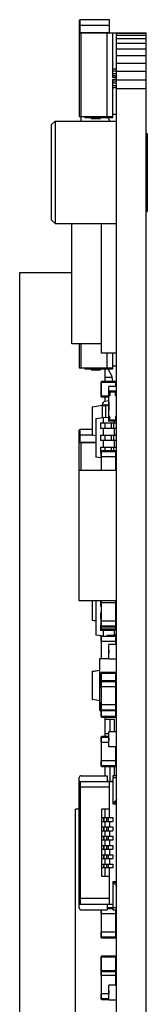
# Model space of a CAD drawing. Header units: inches. Extents: x -39 to 106, y -45 to 75.
# Tile 222 of 222: x 90 to 97, y 14 to 67. Entities that reach past the tile are written whole.
import ezdxf

# ---------------------------------------------------------------- set-up
doc = ezdxf.new("R2010")
doc.units = ezdxf.units.IN
doc.header["$LTSCALE"] = 1.21
doc.header["$MEASUREMENT"] = 0
doc.layers.get('0').update_dxf_attribs({"linetype": 'CONTINUOUS'})

msp = doc.modelspace()

# ---------------------------------------------------------------- linework, layer by layer
at = {"color": 7, "linetype": 'Continuous'}
for p, q in [((93.344, 67.169), (93.331, 67.167)), ((93.344, 66.489), (93.344, 67.169)), ((94.927, 67.169), (93.344, 67.169)), ((94.927, 66.489), (94.927, 67.169)), ((93.294, 67.119), (93.294, 61.969)), ((93.294, 66.869), (94.927, 66.869)), ((93.294, 66.489), (94.927, 66.489)), ((93.294, 66.469), (96.894, 66.469)), ((93.394, 61.718), (93.394, 66.469)), ((94.684, 66.469), (94.684, 66.489)), ((94.794, 61.969), (94.794, 66.469)), ((95.094, 64.069), (95.094, 66.469)), ((95.294, -30.541), (95.294, 66.469)), ((95.294, 66.441), (96.894, 66.441)), ((95.294, 66.331), (96.894, 66.331)), ((95.294, 66.15), (96.894, 66.15)), ((96.894, -30.541), (96.894, 66.469)), ((95.294, 65.903), (96.894, 65.903)), ((95.294, 65.596), (96.894, 65.596)), ((95.294, 65.237), (96.894, 65.237)), ((95.294, 64.519), (95.094, 64.519)), ((95.294, 64.835), (96.894, 64.835)), ((95.094, 64.419), (95.294, 64.419)), ((95.294, 64.269), (95.094, 64.269)), ((95.094, 64.169), (95.294, 64.169)), ((95.294, 64.069), (95.094, 64.069)), ((95.294, 64.398), (96.894, 64.398)), ((95.094, 61.919), (95.094, 63.969)), ((95.094, 63.969), (95.294, 63.969)), ((95.294, 63.869), (95.094, 63.869)), ((95.094, 63.769), (95.294, 63.769)), ((95.294, 63.619), (95.094, 63.619)), ((95.094, 63.519), (95.294, 63.519)), ((95.294, 63.939), (96.894, 63.939)), ((95.294, 63.469), (96.894, 63.469)), ((93.294, 61.969), (95.094, 61.969)), ((93.594, 61.969), (93.594, 61.919)), ((93.594, 61.919), (95.094, 61.919)), ((93.944, 61.919), (93.944, 61.869)), ((93.944, 61.869), (94.444, 61.869)), ((94.444, 61.869), (94.444, 61.919)), ((94.831, 61.919), (94.947, 61.718)), ((95.294, 62.069), (95.094, 62.069)), ((91.994, 61.718), (91.794, 61.518)), ((91.794, 61.518), (91.794, 56.418)), ((91.994, 61.718), (91.994, 56.218)), ((91.994, 61.718), (95.294, 61.718)), ((96.894, 61.063), (96.954, 61.063)), ((96.954, 61.063), (96.954, 56.873)), ((96.894, 56.873), (96.954, 56.873)), ((91.994, 56.218), (91.794, 56.418)), ((91.994, 56.218), (95.294, 56.218)), ((92.894, 49.769), (92.894, 56.218)), ((94.494, 49.269), (94.494, 56.218)), ((90.094, 2.293), (90.094, 53.593)), ((90.094, 53.593), (92.894, 53.593)), ((94.494, 49.769), (92.894, 49.769)), ((93.294, 49.769), (93.294, 48.469)), ((93.394, 48.469), (93.394, 49.769)), ((95.294, 49.269), (94.494, 49.269)), ((94.794, 48.469), (94.794, 49.269)), ((95.094, 48.419), (95.094, 49.269)), ((93.294, 48.469), (95.094, 48.469)), ((93.594, 48.469), (93.594, 48.419)), ((93.594, 48.419), (95.094, 48.419)), ((93.944, 48.419), (93.944, 48.369)), ((93.944, 48.369), (94.444, 48.369)), ((94.444, 48.369), (94.444, 48.419)), ((94.694, 47.734), (94.694, 48.419)), ((94.831, 48.419), (95.034, 48.069)), ((95.294, 48.569), (95.094, 48.569)), ((94.459, 47.704), (94.459, 46.944)), ((94.459, 47.704), (95.279, 47.704)), ((94.489, 46.914), (94.489, 47.734)), ((95.249, 47.734), (94.489, 47.734)), ((95.052, 47.963), (94.694, 47.963)), ((95.034, 48.069), (95.089, 47.751)), ((95.249, 47.734), (95.249, 47.464)), ((95.279, 47.464), (95.279, 47.704)), ((95.279, 47.669), (95.294, 47.669)), ((94.893, 47.119), (94.893, 46.969)), ((94.893, 47.119), (94.894, 47.119)), ((94.894, 45.615), (94.894, 47.464)), ((95.294, 47.464), (94.894, 47.464)), ((95.294, 47.215), (94.894, 47.215)), ((95.244, 47.165), (94.894, 47.165)), ((94.944, 47.165), (94.944, 46.965)), ((95.244, 46.965), (95.244, 47.165)), ((94.894, 46.944), (94.459, 46.944)), ((94.489, 46.914), (94.894, 46.914)), ((94.894, 46.694), (94.684, 46.664)), ((94.694, 46.664), (94.694, 46.914)), ((94.893, 47.045), (94.894, 47.045)), ((94.893, 46.969), (94.894, 46.969)), ((94.893, 46.641), (94.893, 46.54)), ((94.893, 46.641), (94.894, 46.641)), ((94.893, 46.59), (94.894, 46.59)), ((94.893, 46.54), (94.894, 46.54)), ((94.944, 46.965), (94.894, 46.965)), ((95.294, 46.965), (95.244, 46.965)), ((93.994, 46.357), (93.994, 44.879)), ((93.994, 46.357), (94.011, 46.357)), ((94.011, 46.377), (94.529, 46.468)), ((94.529, 46.449), (94.011, 46.357)), ((94.011, 46.357), (94.011, 46.377)), ((94.011, 44.879), (94.011, 46.357)), ((94.529, 46.486), (94.529, 46.468)), ((94.709, 46.468), (94.529, 46.468)), ((94.529, 46.449), (94.529, 46.468)), ((94.529, 46.448), (94.529, 45.805)), ((94.529, 46.448), (94.709, 46.448)), ((94.709, 46.468), (94.893, 46.436)), ((94.709, 46.448), (94.709, 46.468)), ((94.709, 46.449), (94.709, 45.802)), ((94.894, 46.416), (94.709, 46.449)), ((94.726, 46.489), (94.893, 46.512)), ((94.893, 46.524), (94.893, 46.426)), ((94.893, 46.524), (94.894, 46.524)), ((94.893, 46.47), (94.894, 46.47)), ((94.893, 46.426), (94.894, 46.426)), ((94.893, 46.425), (94.893, 46.423)), ((94.893, 46.423), (94.894, 46.423)), ((94.893, 46.408), (94.893, 46.306)), ((94.893, 46.408), (94.894, 46.408)), ((94.893, 46.357), (94.894, 46.357)), ((94.893, 46.306), (94.894, 46.306)), ((94.893, 46.292), (94.893, 46.196)), ((94.893, 46.292), (94.894, 46.292)), ((94.894, 46.288), (94.893, 46.288)), ((94.893, 46.241), (94.894, 46.241)), ((94.893, 46.196), (94.894, 46.196)), ((94.893, 46.194), (94.893, 46.189)), ((94.893, 46.189), (94.894, 46.189)), ((94.194, 45.758), (94.594, 45.814)), ((94.194, 45.758), (94.194, 43.671)), ((94.444, 45.514), (94.444, 45.214)), ((94.444, 45.514), (95.294, 45.514)), ((94.594, 45.514), (94.594, 45.814)), ((94.894, 45.783), (94.594, 45.814)), ((94.685, 45.214), (94.685, 45.514)), ((94.944, 45.865), (94.894, 45.865)), ((95.244, 45.665), (94.894, 45.665)), ((95.294, 45.615), (94.894, 45.615)), ((94.944, 45.665), (94.944, 45.865)), ((95.033, 45.214), (95.033, 45.514)), ((95.13, 45.514), (95.13, 45.214)), ((95.145, 45.514), (95.145, 45.214)), ((95.194, 45.514), (95.194, 45.615)), ((95.244, 45.865), (95.244, 45.665)), ((95.294, 45.865), (95.244, 45.865)), ((95.278, 45.615), (95.278, 45.514)), ((93.294, 35.968), (93.294, 45.119)), ((93.344, 45.169), (93.331, 45.167)), ((93.344, 44.489), (93.344, 45.169)), ((93.994, 45.169), (93.344, 45.169)), ((95.294, 45.214), (94.444, 45.214)), ((94.594, 44.864), (94.594, 45.214)), ((95.194, 44.864), (95.194, 45.214)), ((95.278, 45.214), (95.278, 44.888)), ((93.294, 44.869), (93.998, 44.869)), ((93.294, 44.489), (94.194, 44.489)), ((93.294, 44.469), (94.194, 44.469)), ((93.394, 42.968), (93.394, 44.469)), ((94.011, 44.879), (93.994, 44.879)), ((94.011, 44.879), (94.194, 44.847)), ((94.011, 44.86), (94.011, 44.879)), ((94.194, 44.827), (94.011, 44.86)), ((94.444, 44.864), (94.444, 44.564)), ((94.444, 44.864), (95.294, 44.864)), ((95.294, 44.564), (94.444, 44.564)), ((94.594, 44.214), (94.594, 44.564)), ((94.685, 44.564), (94.685, 44.864)), ((95.033, 44.564), (95.033, 44.864)), ((95.13, 44.864), (95.13, 44.564)), ((95.145, 44.864), (95.145, 44.564)), ((95.194, 44.874), (95.278, 44.888)), ((95.194, 44.214), (95.194, 44.564)), ((95.278, 44.869), (95.254, 44.864)), ((95.278, 44.888), (95.278, 44.869)), ((94.444, 44.214), (94.444, 43.914)), ((94.444, 44.214), (95.294, 44.214)), ((94.459, 43.914), (94.444, 43.914)), ((94.459, 43.988), (94.459, 43.718)), ((94.459, 43.988), (95.279, 43.988)), ((94.489, 43.718), (94.489, 44.018)), ((95.249, 44.018), (94.489, 44.018)), ((94.685, 44.018), (94.685, 44.214)), ((95.033, 44.018), (95.033, 44.214)), ((95.13, 44.214), (95.13, 44.018)), ((95.145, 44.214), (95.145, 44.018)), ((95.249, 44.018), (95.249, 43.718)), ((95.279, 43.718), (95.279, 43.988)), ((95.294, 43.914), (95.279, 43.914)), ((94.469, 43.632), (94.194, 43.671)), ((94.459, 43.718), (95.279, 43.718)), ((94.469, 43.718), (94.469, 42.968)), ((94.499, 42.968), (94.499, 43.718)), ((95.239, 43.718), (95.239, 42.968)), ((95.269, 42.968), (95.269, 43.718)), ((95.294, 42.968), (93.294, 42.968)), ((95.294, 35.968), (93.294, 35.968)), ((93.994, 35.968), (93.994, 34.93)), ((94.011, 34.93), (94.011, 35.968)), ((94.194, 35.968), (94.194, 34.125)), ((94.444, 35.968), (94.444, 35.668)), ((94.459, 35.968), (94.459, 35.869)), ((94.489, 35.869), (94.489, 35.968)), ((95.249, 35.968), (95.249, 35.869)), ((95.279, 35.869), (95.279, 35.968)), ((94.469, 35.668), (94.444, 35.668)), ((94.459, 35.869), (95.279, 35.869)), ((94.469, 35.869), (94.469, 34.869)), ((94.499, 34.869), (94.499, 35.869)), ((95.239, 35.869), (95.239, 34.869)), ((95.269, 34.869), (95.269, 35.869)), ((95.294, 35.668), (95.269, 35.668)), ((95.278, 35.668), (95.278, 35.318)), ((94.011, 34.93), (93.994, 34.93)), ((94.011, 34.93), (94.194, 34.897)), ((94.011, 34.91), (94.011, 34.93)), ((94.194, 34.877), (94.011, 34.91)), ((94.444, 35.318), (94.444, 35.018)), ((94.444, 35.318), (94.469, 35.318)), ((94.459, 35.018), (94.444, 35.018)), ((94.459, 35.249), (94.459, 34.438)), ((94.459, 35.249), (94.469, 35.249)), ((94.459, 35.198), (94.469, 35.198)), ((95.269, 35.318), (95.294, 35.318)), ((95.269, 35.249), (95.279, 35.249)), ((95.269, 35.198), (95.279, 35.198)), ((95.279, 34.438), (95.279, 35.249)), ((95.294, 35.018), (95.279, 35.018)), ((95.279, 34.927), (95.279, 34.925)), ((94.444, 34.668), (94.444, 34.368)), ((94.444, 34.668), (94.459, 34.668)), ((95.294, 34.368), (94.444, 34.368)), ((95.279, 34.869), (94.459, 34.869)), ((95.279, 34.599), (94.459, 34.599)), ((95.279, 34.438), (94.459, 34.438)), ((94.489, 34.408), (94.489, 34.869)), ((94.489, 34.569), (95.249, 34.569)), ((94.489, 34.408), (95.249, 34.408)), ((94.594, 34.068), (94.594, 34.368)), ((94.685, 34.368), (94.685, 34.408)), ((95.033, 34.368), (95.033, 34.408)), ((95.13, 34.408), (95.13, 34.368)), ((95.145, 34.408), (95.145, 34.368)), ((95.194, 34.131), (95.194, 34.368)), ((95.249, 34.869), (95.249, 34.408)), ((95.279, 34.668), (95.294, 34.668)), ((94.594, 34.068), (94.194, 34.125)), ((94.459, 34.062), (94.459, 33.792)), ((94.459, 34.062), (95.279, 34.062)), ((94.489, 33.792), (94.489, 34.083)), ((94.594, 34.068), (95.194, 34.131)), ((95.249, 34.092), (94.82, 34.092)), ((94.894, 34.092), (94.821, 34.092)), ((94.894, 34.092), (94.894, 34.092)), ((95.294, 34.092), (94.894, 34.092)), ((94.943, 34.105), (94.943, 34.092)), ((95.193, 34.092), (95.193, 34.131)), ((95.194, 34.168), (95.294, 34.168)), ((95.249, 34.092), (95.249, 33.792)), ((95.279, 33.792), (95.279, 34.062)), ((95.294, 33.842), (95.279, 33.842)), ((94.459, 33.792), (95.279, 33.792)), ((94.469, 33.792), (94.469, 32.868)), ((94.499, 32.868), (94.499, 33.792)), ((94.893, 33.319), (94.893, 33.169)), ((94.893, 33.319), (94.894, 33.319)), ((94.894, 32.824), (94.894, 33.624)), ((95.294, 33.624), (94.894, 33.624)), ((95.239, 33.792), (95.239, 33.624)), ((95.269, 33.624), (95.269, 33.792)), ((94.394, 30.068), (94.394, 32.868)), ((94.394, 32.868), (94.894, 32.868)), ((94.893, 33.28), (94.894, 33.28)), ((94.893, 33.249), (94.894, 33.249)), ((94.894, 33.248), (94.893, 33.248)), ((94.893, 33.215), (94.894, 33.215)), ((94.893, 33.169), (94.894, 33.169)), ((95.294, 32.824), (94.894, 32.824)), ((95.274, 32.824), (95.274, 32.101)), ((95.294, 32.469), (95.274, 32.469)), ((95.294, 32.492), (95.291, 32.492)), ((95.294, 32.492), (95.291, 32.492)), ((93.994, 32.157), (93.994, 30.68)), ((93.994, 32.157), (94.011, 32.157)), ((94.011, 32.177), (94.394, 32.245)), ((94.394, 32.225), (94.011, 32.157)), ((94.011, 32.157), (94.011, 32.177)), ((94.011, 30.68), (94.011, 32.157)), ((94.459, 32.085), (94.459, 31.325)), ((94.459, 32.085), (95.279, 32.085)), ((94.489, 31.369), (94.489, 32.115)), ((95.249, 32.115), (94.489, 32.115)), ((95.249, 32.115), (95.249, 31.369)), ((95.294, 32.219), (95.274, 32.219)), ((95.279, 31.325), (95.279, 32.085)), ((94.459, 31.639), (95.279, 31.639)), ((94.459, 31.369), (95.279, 31.369)), ((94.469, 31.325), (94.459, 31.325)), ((94.469, 31.369), (94.469, 30.369)), ((95.249, 31.669), (94.489, 31.669)), ((94.499, 30.369), (94.499, 31.369)), ((95.239, 31.369), (95.239, 30.369)), ((95.269, 30.369), (95.269, 31.369)), ((95.279, 31.325), (95.269, 31.325)), ((95.274, 31.309), (95.274, 30.522)), ((94.011, 30.68), (93.994, 30.68)), ((94.011, 30.68), (94.394, 30.612)), ((94.011, 30.66), (94.011, 30.68)), ((95.294, 31.119), (95.274, 31.119)), ((95.294, 30.869), (95.274, 30.869)), ((95.294, 30.868), (95.274, 30.868)), ((95.274, 30.688), (95.278, 30.688)), ((95.278, 30.669), (95.274, 30.668)), ((95.278, 30.869), (95.278, 30.688)), ((95.278, 30.688), (95.278, 30.669)), ((94.394, 30.592), (94.011, 30.66)), ((94.459, 30.507), (94.459, 29.747)), ((94.459, 30.507), (94.469, 30.507)), ((95.279, 30.369), (94.459, 30.369)), ((94.489, 29.717), (94.489, 30.369)), ((95.249, 30.369), (95.249, 29.717)), ((95.269, 30.507), (95.279, 30.507)), ((95.279, 29.747), (95.279, 30.507)), ((95.294, 30.419), (95.279, 30.419)), ((94.394, 30.068), (94.459, 30.068)), ((95.279, 30.099), (94.459, 30.099)), ((95.279, 29.747), (94.459, 29.747)), ((94.489, 30.069), (95.249, 30.069)), ((94.489, 29.717), (95.249, 29.717)), ((94.694, 28.669), (94.694, 29.717)), ((94.7, 29.613), (95.194, 29.613)), ((94.944, 29.611), (94.943, 29.213)), ((95.193, 29.213), (95.194, 29.611)), ((95.279, 29.918), (95.294, 29.918)), ((94.943, 29.213), (94.943, 28.919)), ((95.193, 28.919), (95.193, 29.213)), ((94.459, 28.639), (94.459, 28.369)), ((94.459, 28.639), (94.894, 28.639)), ((94.489, 28.369), (94.489, 28.669)), ((94.894, 28.669), (94.489, 28.669)), ((94.894, 28.813), (94.7, 28.813)), ((94.893, 28.614), (94.893, 28.464)), ((94.893, 28.614), (94.894, 28.614)), ((94.893, 28.575), (94.894, 28.575)), ((94.894, 28.119), (94.894, 28.919)), ((95.294, 28.919), (94.894, 28.919)), ((94.459, 28.369), (94.894, 28.369)), ((94.459, 28.368), (94.469, 28.368)), ((94.469, 28.369), (94.469, 27.369)), ((94.499, 27.369), (94.499, 28.369)), ((94.893, 28.544), (94.894, 28.544)), ((94.894, 28.543), (94.893, 28.543)), ((94.893, 28.51), (94.894, 28.51)), ((94.893, 28.464), (94.894, 28.464)), ((95.294, 28.119), (94.894, 28.119)), ((95.239, 28.119), (95.239, 27.369)), ((95.269, 27.369), (95.269, 28.119)), ((94.459, 27.369), (94.459, 27.099)), ((95.279, 27.369), (94.459, 27.369)), ((95.279, 27.099), (94.459, 27.099)), ((94.489, 27.068), (94.489, 27.369)), ((94.489, 27.069), (95.249, 27.069)), ((94.489, 27.068), (95.249, 27.068)), ((94.694, 26.569), (94.694, 27.069)), ((95.294, 27.068), (94.894, 27.068)), ((94.944, 27.069), (94.943, 26.673)), ((95.193, 26.673), (95.194, 27.069)), ((95.249, 27.369), (95.249, 27.068)), ((95.279, 27.099), (95.279, 27.369)), ((95.294, 27.318), (95.279, 27.318)), ((93.294, 19.469), (93.294, 26.469)), ((93.394, 26.569), (94.794, 26.569)), ((94.794, 26.569), (94.794, 26.269)), ((94.943, 26.673), (94.944, 26.274)), ((95.094, 26.569), (95.094, 25.069)), ((95.294, 26.569), (95.094, 26.569)), ((95.094, 26.469), (95.294, 26.469)), ((95.193, 26.569), (95.193, 26.673)), ((93.294, 25.969), (94.927, 25.969)), ((93.344, 26.269), (93.344, 19.669)), ((93.344, 26.269), (95.094, 26.269)), ((94.799, 26.273), (95.094, 26.273)), ((94.927, 24.319), (94.927, 26.269)), ((95.094, 25.069), (95.294, 25.069)), ((95.223, 25.198), (95.223, 25.069)), ((95.244, 25.069), (95.244, 25.221)), ((93.094, 7.768), (93.094, 24.768)), ((93.294, 24.768), (93.094, 24.768)), ((94.484, 24.769), (94.484, 21.169)), ((94.927, 24.769), (94.484, 24.769)), ((94.694, 24.319), (94.694, 24.769)), ((94.484, 24.319), (95.094, 24.319)), ((94.484, 24.119), (95.094, 24.119)), ((94.484, 23.819), (95.094, 23.819)), ((94.594, 24.319), (94.594, 24.119)), ((94.594, 23.819), (94.594, 23.619)), ((94.63, 24.119), (94.63, 24.319)), ((94.63, 23.619), (94.63, 23.819)), ((94.694, 23.819), (94.694, 24.119)), ((94.769, 24.319), (94.769, 24.119)), ((94.769, 23.819), (94.769, 23.619)), ((94.862, 24.119), (94.862, 24.319)), ((94.862, 23.619), (94.862, 23.819)), ((94.927, 24.119), (94.927, 23.819)), ((95.094, 24.319), (95.094, 24.119)), ((95.094, 23.819), (95.094, 23.619)), ((94.484, 23.619), (95.094, 23.619)), ((94.484, 23.319), (95.094, 23.319)), ((94.594, 23.319), (94.594, 23.119)), ((94.63, 23.119), (94.63, 23.319)), ((94.694, 23.319), (94.694, 23.619)), ((94.769, 23.319), (94.769, 23.119)), ((94.862, 23.119), (94.862, 23.319)), ((94.927, 23.619), (94.927, 23.319)), ((95.094, 23.319), (95.094, 23.119)), ((95.094, 23.119), (94.484, 23.119)), ((94.484, 22.819), (95.094, 22.819)), ((94.594, 22.819), (94.594, 22.619)), ((94.63, 22.619), (94.63, 22.819)), ((94.694, 22.819), (94.694, 23.119)), ((94.769, 22.819), (94.769, 22.619)), ((94.862, 22.619), (94.862, 22.819)), ((94.927, 23.119), (94.927, 22.819)), ((95.094, 22.819), (95.094, 22.619)), ((94.484, 22.619), (95.094, 22.619)), ((94.484, 22.319), (95.094, 22.319)), ((94.594, 22.319), (94.594, 22.119)), ((94.63, 22.119), (94.63, 22.319)), ((94.694, 22.319), (94.694, 22.619)), ((94.769, 22.319), (94.769, 22.119)), ((94.862, 22.119), (94.862, 22.319)), ((94.927, 22.619), (94.927, 22.319)), ((95.094, 22.319), (95.094, 22.119)), ((94.484, 22.119), (95.094, 22.119)), ((94.484, 21.819), (95.094, 21.819)), ((94.594, 21.819), (94.594, 21.619)), ((94.63, 21.619), (94.63, 21.819)), ((94.694, 21.819), (94.694, 22.119)), ((94.769, 21.819), (94.769, 21.619)), ((94.862, 21.619), (94.862, 21.819)), ((94.927, 22.119), (94.927, 21.819)), ((95.094, 21.819), (95.094, 21.619)), ((95.094, 21.619), (94.484, 21.619)), ((94.484, 21.169), (94.927, 21.169)), ((94.694, 21.169), (94.694, 21.619)), ((94.927, 19.669), (94.927, 21.619)), ((95.094, 20.869), (95.094, 19.369)), ((95.294, 20.869), (95.094, 20.869)), ((95.094, 20.859), (95.249, 20.859)), ((95.249, 20.869), (95.249, 20.859)), ((94.927, 19.969), (93.294, 19.969)), ((93.331, 19.67), (93.344, 19.669)), ((93.344, 19.669), (95.094, 19.669)), ((94.794, 19.669), (94.794, 19.369)), ((93.394, 19.369), (94.794, 19.369)), ((94.459, 19.369), (94.459, 19.169)), ((94.459, 19.169), (95.279, 19.169)), ((94.459, 19.168), (94.469, 19.168)), ((94.469, 19.169), (94.469, 18.169)), ((94.489, 19.169), (94.489, 19.369)), ((94.499, 18.169), (94.499, 19.169)), ((95.294, 19.469), (94.794, 19.469)), ((94.794, 19.439), (95.094, 19.439)), ((95.094, 19.369), (95.294, 19.369)), ((95.239, 19.169), (95.239, 18.169)), ((95.249, 19.369), (95.249, 19.169)), ((95.269, 18.169), (95.269, 19.169)), ((95.269, 19.168), (95.279, 19.168)), ((95.279, 19.169), (95.279, 19.369)), ((95.279, 18.169), (94.459, 18.169)), ((94.459, 18.169), (94.459, 17.899)), ((94.489, 17.868), (94.489, 18.169)), ((95.249, 18.169), (95.249, 17.868)), ((95.279, 17.899), (95.279, 18.169)), ((95.279, 17.899), (94.459, 17.899)), ((94.489, 17.869), (95.249, 17.869)), ((94.489, 17.868), (95.249, 17.868)), ((94.459, 16.849), (95.279, 16.849)), ((94.459, 16.849), (94.459, 15.855)), ((95.249, 16.879), (94.489, 16.879)), ((94.489, 15.855), (94.489, 16.879)), ((95.249, 16.879), (95.249, 15.855)), ((95.279, 15.855), (95.279, 16.849)), ((95.279, 16.089), (94.459, 16.089)), ((94.489, 16.059), (95.249, 16.059)), ((94.459, 15.855), (95.279, 15.855)), ((94.469, 15.855), (94.469, 14.855)), ((94.499, 14.855), (94.499, 15.855)), ((95.239, 15.855), (95.239, 15.319)), ((95.269, 15.319), (95.269, 15.855)), ((94.894, 14.855), (94.459, 14.855)), ((94.459, 14.855), (94.459, 14.585)), ((94.489, 14.555), (94.489, 14.855)), ((94.893, 15.014), (94.894, 15.014)), ((94.893, 15.014), (94.893, 14.864)), ((94.893, 14.975), (94.894, 14.975)), ((94.893, 14.944), (94.894, 14.944)), ((94.894, 14.943), (94.893, 14.943)), ((94.893, 14.91), (94.894, 14.91)), ((94.893, 14.864), (94.894, 14.864)), ((95.294, 15.319), (94.894, 15.319)), ((94.894, 14.519), (94.894, 15.319)), ((94.894, 14.585), (94.459, 14.585)), ((94.489, 14.555), (94.894, 14.555)), ((95.294, 14.519), (94.894, 14.519))]:
    msp.add_line(p, q, dxfattribs=at)
for centre, radius, start, end in [((93.344, 67.119), 0.05, 105.2867, 180), ((94.489, 47.704), 0.03, 90, 180), ((95.188, 47.769), 0.1, 190, 200.6969), ((95.249, 47.704), 0.03, 0, 90), ((94.489, 46.944), 0.03, 180, 270), ((94.709, 46.486), 0.18, 98, 180), ((94.014, 46.357), 0.02, 100, 180), ((94.729, 46.469), 0.02, 98, 181.1356), ((93.344, 45.119), 0.05, 105.2867, 180), ((94.014, 44.879), 0.02, 180, 260), ((95.114, 44.512), 0.18, 360, 17.067), ((94.489, 43.988), 0.03, 90, 180), ((95.249, 43.988), 0.03, 0, 90), ((94.014, 34.93), 0.02, 180, 260), ((94.489, 35.249), 0.03, 132.0711, 180), ((94.489, 35.198), 0.03, 132.0711, 180), ((95.249, 35.249), 0.03, 0, 47.9289), ((95.249, 35.198), 0.03, 0, 47.9289), ((95.21, 34.924), 0.069, 2.8742, 4.1569), ((94.489, 34.599), 0.03, 180, 270), ((94.489, 34.438), 0.03, 180, 270), ((95.249, 34.599), 0.03, 270, 0), ((95.249, 34.438), 0.03, 270, 0), ((94.489, 34.062), 0.03, 127.874, 180), ((94.489, 34.062), 0.03, 127.387, 180), ((95.249, 34.062), 0.03, 0, 90), ((95.114, 32.525), 0.18, 341.6956, 360), ((94.014, 32.157), 0.02, 100, 180), ((94.489, 32.085), 0.03, 90, 180), ((95.249, 32.085), 0.03, 0, 90), ((94.489, 31.639), 0.03, 90, 180), ((94.489, 31.325), 0.03, 180, 227.9289), ((95.249, 31.639), 0.03, 0, 90), ((95.249, 31.325), 0.03, 312.0711, 0), ((94.014, 30.68), 0.02, 180, 260), ((94.489, 30.507), 0.03, 132.0711, 180), ((95.249, 30.507), 0.03, 0, 47.9289), ((95.114, 30.312), 0.18, 360, 23.8004), ((94.489, 30.099), 0.03, 180, 270), ((94.489, 29.747), 0.03, 180, 270), ((95.249, 30.099), 0.03, 270, 0), ((95.249, 29.747), 0.03, 270, 0), ((94.489, 28.639), 0.03, 90, 180), ((94.489, 27.099), 0.03, 180, 270), ((94.489, 27.098), 0.03, 180, 270), ((95.249, 27.099), 0.03, 270, 0), ((95.249, 27.098), 0.03, 270, 0), ((93.394, 26.469), 0.1, 90, 180), ((93.344, 26.219), 0.05, 90, 180), ((95.249, 20.889), 0.03, 270, 317.9583), ((93.344, 19.719), 0.05, 180, 255.1129), ((93.394, 19.469), 0.1, 180, 270), ((94.489, 17.899), 0.03, 180, 270), ((94.489, 17.898), 0.03, 180, 270), ((95.249, 17.899), 0.03, 270, 0), ((95.249, 17.898), 0.03, 270, 0), ((94.489, 16.849), 0.03, 90, 180), ((95.249, 16.849), 0.03, 0, 90), ((94.489, 16.089), 0.03, 180, 270), ((95.249, 16.089), 0.03, 270, 0), ((94.489, 14.585), 0.03, 180, 270)]:
    msp.add_arc(centre, radius, start, end, dxfattribs=at)
for points, knots in [([(93.294, 66.891), (93.294, 66.894), (93.297, 66.897), (93.303, 66.901), (93.312, 66.905), (93.326, 66.908), (93.338, 66.908), (93.344, 66.908)], [0, 0, 0, 0, 0.132457, 0.233399, 0.360349, 0.67115, 1, 1, 1, 1]), ([(93.294, 44.891), (93.294, 44.894), (93.297, 44.897), (93.303, 44.901), (93.312, 44.905), (93.326, 44.908), (93.338, 44.908), (93.344, 44.908)], [0, 0, 0, 0, 0.132457, 0.233399, 0.360349, 0.67115, 1, 1, 1, 1]), ([(95.279, 34.925), (95.279, 34.924), (95.279, 34.924), (95.279, 34.923), (95.279, 34.923)], [0, 0, 0, 0, 0.26605, 1, 1, 1, 1]), ([(93.344, 26.008), (93.338, 26.008), (93.326, 26.008), (93.312, 26.005), (93.303, 26.001), (93.297, 25.998), (93.294, 25.994), (93.294, 25.991)], [0, 0, 0, 0, 0.328863, 0.639678, 0.766371, 0.867538, 1, 1, 1, 1]), ([(95.294, 25.319), (95.294, 25.309), (95.289, 25.287), (95.26, 25.239), (95.22, 25.192), (95.173, 25.152), (95.125, 25.124), (95.104, 25.119), (95.094, 25.119)], [0, 0, 0, 0, 0.212354, 0.356641, 0.500928, 0.645215, 0.789503, 1, 1, 1, 1]), ([(95.094, 20.819), (95.104, 20.819), (95.125, 20.814), (95.173, 20.785), (95.22, 20.745), (95.26, 20.698), (95.289, 20.65), (95.294, 20.628), (95.294, 20.619)], [0, 0, 0, 0, 0.210497, 0.354785, 0.499072, 0.643359, 0.787646, 1, 1, 1, 1]), ([(93.344, 19.677), (93.338, 19.677), (93.325, 19.679), (93.308, 19.689), (93.297, 19.705), (93.294, 19.718), (93.294, 19.723)], [0, 0, 0, 0, 0.246947, 0.509921, 0.766597, 1, 1, 1, 1])]:
    msp.add_open_spline(points, degree=3, knots=knots, dxfattribs=at)
msp.add_open_spline([(95.279, 34.923), (95.279, 34.922), (95.279, 34.922), (95.279, 34.921)], degree=3, dxfattribs=at)

doc.saveas('drawing.dxf')
